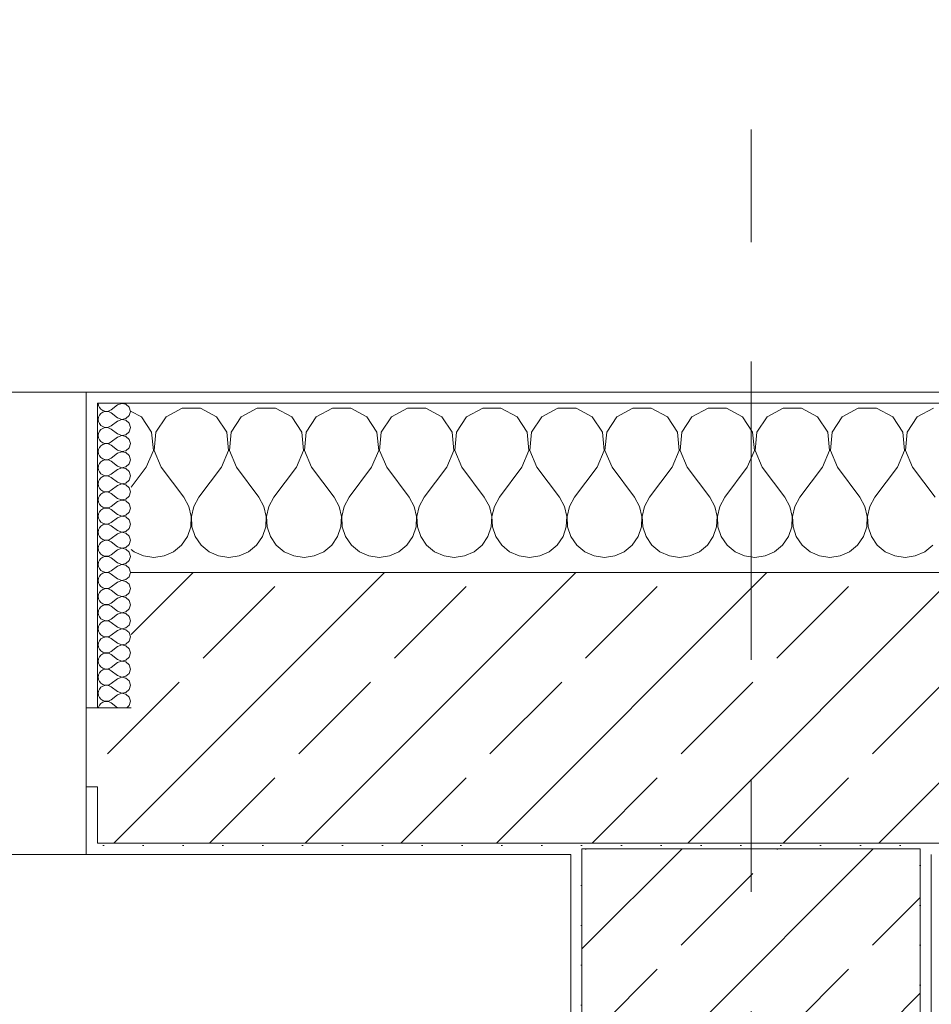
# Model space of a CAD drawing. Header units: metres. Extents: x -3.6 to 84.5, y -11 to 16.8.
# Tile 111 of 228: x 25.1 to 25.9, y 13.3 to 14.2. Entities that reach past the tile are written whole.
import ezdxf

# ---------------------------------------------------------------- set-up
doc = ezdxf.new("R2010")
doc.units = ezdxf.units.M
doc.header["$MEASUREMENT"] = 0
doc.linetypes.add('Strichlinie doppelt', pattern=[0.546806, 0.264583, -0.105833, 0.070556, -0.105833])
for name, color, linetype in [('451 - Universal.Achsen Raster', 7, 'Continuous'), ('604 - Struktur.Wand Aussen', 7, 'Continuous'), ('607 - Struktur.Stütze', 7, 'Continuous')]:
    doc.layers.add(name, color=color, linetype=linetype)
pattern_1 = [(45, (0, 0), (-0.0848528, 0.0848528), []), (45, (-0.04243, 0.04243), (-0.0848528, 0.0848528), [0.09, -0.03])]
pattern_2 = [(45, (0, 0), (-0.01767767, 0.01767767), [0, -0.025])]
pattern_3 = [(0, (0, 0), (0, 0.08660254), [0, -0.05]), (0, (0.025, 0.0433), (0, 0.08660254), [0, -0.05])]

# ---------------------------------------------------------------- blocks, each defined once
blk = doc.blocks.new('*X23')
at = {"layer": '604 - Struktur.Wand Aussen', "color": 7, "linetype": 'Continuous', "lineweight": 5}
for p, q in [((25.1891, 13.83299), (25.18, 13.83787)), ((25.19808, 13.81947), (25.1891, 13.83299)), ((25.2109, 13.83299), (25.20192, 13.81947)), ((25.22521, 13.84066), (25.2109, 13.83299)), ((25.24145, 13.84066), (25.22521, 13.84066)), ((25.25576, 13.83299), (25.24145, 13.84066)), ((25.26475, 13.81947), (25.25576, 13.83299)), ((25.27757, 13.83299), (25.26858, 13.81947)), ((25.29188, 13.84066), (25.27757, 13.83299)), ((25.30812, 13.84066), (25.29188, 13.84066)), ((25.32243, 13.83299), (25.30812, 13.84066)), ((25.33142, 13.81947), (25.32243, 13.83299)), ((25.34424, 13.83299), (25.33525, 13.81947)), ((25.35855, 13.84066), (25.34424, 13.83299)), ((25.37479, 13.84066), (25.35855, 13.84066)), ((25.3891, 13.83299), (25.37479, 13.84066)), ((25.39808, 13.81947), (25.3891, 13.83299)), ((25.4109, 13.83299), (25.40192, 13.81947)), ((25.42521, 13.84066), (25.4109, 13.83299)), ((25.44145, 13.84066), (25.42521, 13.84066)), ((25.45576, 13.83299), (25.44145, 13.84066)), ((25.46475, 13.81947), (25.45576, 13.83299)), ((25.47757, 13.83299), (25.46858, 13.81947)), ((25.49188, 13.84066), (25.47757, 13.83299)), ((25.50812, 13.84066), (25.49188, 13.84066)), ((25.52243, 13.83299), (25.50812, 13.84066)), ((25.53142, 13.81947), (25.52243, 13.83299)), ((25.54424, 13.83299), (25.53525, 13.81947)), ((25.55855, 13.84066), (25.54424, 13.83299)), ((25.57479, 13.84066), (25.55855, 13.84066)), ((25.5891, 13.83299), (25.57479, 13.84066)), ((25.59808, 13.81947), (25.5891, 13.83299)), ((25.6109, 13.83299), (25.60192, 13.81947)), ((25.62521, 13.84066), (25.6109, 13.83299)), ((25.64145, 13.84066), (25.62521, 13.84066)), ((25.65576, 13.83299), (25.64145, 13.84066)), ((25.66475, 13.81947), (25.65576, 13.83299)), ((25.67757, 13.83299), (25.66858, 13.81947)), ((25.69188, 13.84066), (25.67757, 13.83299)), ((25.70812, 13.84066), (25.69188, 13.84066)), ((25.72243, 13.83299), (25.70812, 13.84066)), ((25.73142, 13.81947), (25.72243, 13.83299)), ((25.74424, 13.83299), (25.73525, 13.81947)), ((25.75855, 13.84066), (25.74424, 13.83299)), ((25.77479, 13.84066), (25.75855, 13.84066)), ((25.7891, 13.83299), (25.77479, 13.84066)), ((25.79808, 13.81947), (25.7891, 13.83299)), ((25.8109, 13.83299), (25.80192, 13.81947)), ((25.82521, 13.84066), (25.8109, 13.83299)), ((25.84145, 13.84066), (25.82521, 13.84066)), ((25.85576, 13.83299), (25.84145, 13.84066)), ((25.86475, 13.81947), (25.85576, 13.83299)), ((25.87757, 13.83299), (25.86858, 13.81947)), ((25.89188, 13.84066), (25.87757, 13.83299)), ((25.19962, 13.8033), (25.19808, 13.81947)), ((25.20192, 13.81947), (25.20038, 13.8033)), ((25.26629, 13.8033), (25.26475, 13.81947)), ((25.26858, 13.81947), (25.26705, 13.8033)), ((25.33295, 13.8033), (25.33142, 13.81947)), ((25.33525, 13.81947), (25.33371, 13.8033)), ((25.39962, 13.8033), (25.39808, 13.81947)), ((25.40192, 13.81947), (25.40038, 13.8033)), ((25.46629, 13.8033), (25.46475, 13.81947)), ((25.46858, 13.81947), (25.46705, 13.8033)), ((25.53295, 13.8033), (25.53142, 13.81947)), ((25.53525, 13.81947), (25.53371, 13.8033)), ((25.59962, 13.8033), (25.59808, 13.81947)), ((25.60192, 13.81947), (25.60038, 13.8033)), ((25.66629, 13.8033), (25.66475, 13.81947)), ((25.66858, 13.81947), (25.66705, 13.8033)), ((25.73295, 13.8033), (25.73142, 13.81947)), ((25.73525, 13.81947), (25.73371, 13.8033)), ((25.79962, 13.8033), (25.79808, 13.81947)), ((25.80192, 13.81947), (25.80038, 13.8033)), ((25.86629, 13.8033), (25.86475, 13.81947)), ((25.86858, 13.81947), (25.86705, 13.8033)), ((25.19333, 13.78833), (25.19962, 13.8033)), ((25.20038, 13.8033), (25.20667, 13.78833)), ((25.26, 13.78833), (25.26629, 13.8033)), ((25.26705, 13.8033), (25.27333, 13.78833)), ((25.32667, 13.78833), (25.33295, 13.8033)), ((25.33371, 13.8033), (25.34, 13.78833)), ((25.39333, 13.78833), (25.39962, 13.8033)), ((25.40038, 13.8033), (25.40667, 13.78833)), ((25.46, 13.78833), (25.46629, 13.8033)), ((25.46705, 13.8033), (25.47333, 13.78833)), ((25.52667, 13.78833), (25.53295, 13.8033)), ((25.53371, 13.8033), (25.54, 13.78833)), ((25.59333, 13.78833), (25.59962, 13.8033)), ((25.60038, 13.8033), (25.60667, 13.78833)), ((25.66, 13.78833), (25.66629, 13.8033)), ((25.66705, 13.8033), (25.67333, 13.78833)), ((25.72667, 13.78833), (25.73295, 13.8033)), ((25.73371, 13.8033), (25.74, 13.78833)), ((25.79333, 13.78833), (25.79962, 13.8033)), ((25.80038, 13.8033), (25.80667, 13.78833)), ((25.86, 13.78833), (25.86629, 13.8033)), ((25.86705, 13.8033), (25.87333, 13.78833)), ((25.19333, 13.78833), (25.18, 13.77056)), ((25.20667, 13.78833), (25.22667, 13.76167)), ((25.26, 13.78833), (25.24, 13.76167)), ((25.27333, 13.78833), (25.29333, 13.76167)), ((25.32667, 13.78833), (25.30667, 13.76167)), ((25.34, 13.78833), (25.36, 13.76167)), ((25.39333, 13.78833), (25.37333, 13.76167)), ((25.40667, 13.78833), (25.42667, 13.76167)), ((25.46, 13.78833), (25.44, 13.76167)), ((25.47333, 13.78833), (25.49333, 13.76167)), ((25.52667, 13.78833), (25.50667, 13.76167)), ((25.54, 13.78833), (25.56, 13.76167)), ((25.59333, 13.78833), (25.57333, 13.76167)), ((25.60667, 13.78833), (25.62667, 13.76167)), ((25.66, 13.78833), (25.64, 13.76167)), ((25.67333, 13.78833), (25.69333, 13.76167)), ((25.72667, 13.78833), (25.70667, 13.76167)), ((25.74, 13.78833), (25.76, 13.76167)), ((25.79333, 13.78833), (25.77333, 13.76167)), ((25.80667, 13.78833), (25.82667, 13.76167)), ((25.86, 13.78833), (25.84, 13.76167)), ((25.87333, 13.78833), (25.89333, 13.76167)), ((25.23112, 13.75362), (25.22667, 13.76167)), ((25.24, 13.76167), (25.23555, 13.75362)), ((25.29778, 13.75362), (25.29333, 13.76167)), ((25.30667, 13.76167), (25.30222, 13.75362)), ((25.36445, 13.75362), (25.36, 13.76167)), ((25.37333, 13.76167), (25.36888, 13.75362)), ((25.43112, 13.75362), (25.42667, 13.76167)), ((25.44, 13.76167), (25.43555, 13.75362)), ((25.49778, 13.75362), (25.49333, 13.76167)), ((25.50667, 13.76167), (25.50222, 13.75362)), ((25.56445, 13.75362), (25.56, 13.76167)), ((25.57333, 13.76167), (25.56888, 13.75362)), ((25.63112, 13.75362), (25.62667, 13.76167)), ((25.64, 13.76167), (25.63555, 13.75362)), ((25.69778, 13.75362), (25.69333, 13.76167)), ((25.70667, 13.76167), (25.70222, 13.75362)), ((25.76445, 13.75362), (25.76, 13.76167)), ((25.77333, 13.76167), (25.76888, 13.75362)), ((25.83112, 13.75362), (25.82667, 13.76167)), ((25.84, 13.76167), (25.83555, 13.75362)), ((25.2332, 13.74466), (25.23112, 13.75362)), ((25.23555, 13.75362), (25.23347, 13.74466)), ((25.29987, 13.74466), (25.29778, 13.75362)), ((25.30222, 13.75362), (25.30013, 13.74466)), ((25.36653, 13.74466), (25.36445, 13.75362)), ((25.36888, 13.75362), (25.3668, 13.74466)), ((25.4332, 13.74466), (25.43112, 13.75362)), ((25.43555, 13.75362), (25.43347, 13.74466)), ((25.49987, 13.74466), (25.49778, 13.75362)), ((25.50222, 13.75362), (25.50013, 13.74466)), ((25.56653, 13.74466), (25.56445, 13.75362)), ((25.56888, 13.75362), (25.5668, 13.74466)), ((25.6332, 13.74466), (25.63112, 13.75362)), ((25.63555, 13.75362), (25.63347, 13.74466)), ((25.69987, 13.74466), (25.69778, 13.75362)), ((25.70222, 13.75362), (25.70013, 13.74466)), ((25.76653, 13.74466), (25.76445, 13.75362)), ((25.76888, 13.75362), (25.7668, 13.74466)), ((25.8332, 13.74466), (25.83112, 13.75362)), ((25.83555, 13.75362), (25.83347, 13.74466)), ((25.23275, 13.73547), (25.2332, 13.74466)), ((25.23347, 13.74466), (25.23391, 13.73547)), ((25.29942, 13.73547), (25.29987, 13.74466)), ((25.30013, 13.74466), (25.30058, 13.73547)), ((25.36609, 13.73547), (25.36653, 13.74466)), ((25.3668, 13.74466), (25.36725, 13.73547)), ((25.43275, 13.73547), (25.4332, 13.74466)), ((25.43347, 13.74466), (25.43391, 13.73547)), ((25.49942, 13.73547), (25.49987, 13.74466)), ((25.50013, 13.74466), (25.50058, 13.73547)), ((25.56609, 13.73547), (25.56653, 13.74466)), ((25.5668, 13.74466), (25.56725, 13.73547)), ((25.63275, 13.73547), (25.6332, 13.74466)), ((25.63347, 13.74466), (25.63391, 13.73547)), ((25.69942, 13.73547), (25.69987, 13.74466)), ((25.70013, 13.74466), (25.70058, 13.73547)), ((25.76609, 13.73547), (25.76653, 13.74466)), ((25.7668, 13.74466), (25.76725, 13.73547)), ((25.83275, 13.73547), (25.8332, 13.74466)), ((25.83347, 13.74466), (25.83391, 13.73547)), ((25.22981, 13.72676), (25.23275, 13.73547)), ((25.23391, 13.73547), (25.23685, 13.72676)), ((25.29648, 13.72676), (25.29942, 13.73547)), ((25.30058, 13.73547), (25.30352, 13.72676)), ((25.36315, 13.72676), (25.36609, 13.73547)), ((25.36725, 13.73547), (25.37019, 13.72676)), ((25.42981, 13.72676), (25.43275, 13.73547)), ((25.43391, 13.73547), (25.43685, 13.72676)), ((25.49648, 13.72676), (25.49942, 13.73547)), ((25.50058, 13.73547), (25.50352, 13.72676)), ((25.56315, 13.72676), (25.56609, 13.73547)), ((25.56725, 13.73547), (25.57019, 13.72676)), ((25.62981, 13.72676), (25.63275, 13.73547)), ((25.63391, 13.73547), (25.63685, 13.72676)), ((25.69648, 13.72676), (25.69942, 13.73547)), ((25.70058, 13.73547), (25.70352, 13.72676)), ((25.76315, 13.72676), (25.76609, 13.73547)), ((25.76725, 13.73547), (25.77019, 13.72676)), ((25.82981, 13.72676), (25.83275, 13.73547)), ((25.83391, 13.73547), (25.83685, 13.72676)), ((25.21752, 13.71331), (25.22461, 13.71918)), ((25.22461, 13.71918), (25.22981, 13.72676)), ((25.23685, 13.72676), (25.24206, 13.71918)), ((25.24206, 13.71918), (25.24914, 13.71331)), ((25.28419, 13.71331), (25.29127, 13.71918)), ((25.29127, 13.71918), (25.29648, 13.72676)), ((25.30352, 13.72676), (25.30873, 13.71918)), ((25.30873, 13.71918), (25.31581, 13.71331)), ((25.35086, 13.71331), (25.35794, 13.71918)), ((25.35794, 13.71918), (25.36315, 13.72676)), ((25.37019, 13.72676), (25.37539, 13.71918)), ((25.37539, 13.71918), (25.38248, 13.71331)), ((25.41752, 13.71331), (25.42461, 13.71918)), ((25.42461, 13.71918), (25.42981, 13.72676)), ((25.43685, 13.72676), (25.44206, 13.71918)), ((25.44206, 13.71918), (25.44914, 13.71331)), ((25.48419, 13.71331), (25.49127, 13.71918)), ((25.49127, 13.71918), (25.49648, 13.72676)), ((25.50352, 13.72676), (25.50873, 13.71918)), ((25.50873, 13.71918), (25.51581, 13.71331)), ((25.55086, 13.71331), (25.55794, 13.71918)), ((25.55794, 13.71918), (25.56315, 13.72676)), ((25.57019, 13.72676), (25.57539, 13.71918)), ((25.57539, 13.71918), (25.58248, 13.71331)), ((25.61752, 13.71331), (25.62461, 13.71918)), ((25.62461, 13.71918), (25.62981, 13.72676)), ((25.63685, 13.72676), (25.64206, 13.71918)), ((25.64206, 13.71918), (25.64914, 13.71331)), ((25.68419, 13.71331), (25.69127, 13.71918)), ((25.69127, 13.71918), (25.69648, 13.72676)), ((25.70352, 13.72676), (25.70873, 13.71918)), ((25.70873, 13.71918), (25.71581, 13.71331)), ((25.75086, 13.71331), (25.75794, 13.71918)), ((25.75794, 13.71918), (25.76315, 13.72676)), ((25.77019, 13.72676), (25.77539, 13.71918)), ((25.77539, 13.71918), (25.78248, 13.71331)), ((25.81752, 13.71331), (25.82461, 13.71918)), ((25.82461, 13.71918), (25.82981, 13.72676)), ((25.83685, 13.72676), (25.84206, 13.71918)), ((25.84206, 13.71918), (25.84914, 13.71331)), ((25.88419, 13.71331), (25.89127, 13.71918)), ((25.18, 13.71536), (25.18248, 13.71331)), ((25.18248, 13.71331), (25.19089, 13.7096)), ((25.20911, 13.7096), (25.21752, 13.71331)), ((25.24914, 13.71331), (25.25756, 13.7096)), ((25.27578, 13.7096), (25.28419, 13.71331)), ((25.31581, 13.71331), (25.32422, 13.7096)), ((25.34244, 13.7096), (25.35086, 13.71331)), ((25.38248, 13.71331), (25.39089, 13.7096)), ((25.40911, 13.7096), (25.41752, 13.71331)), ((25.44914, 13.71331), (25.45756, 13.7096)), ((25.47578, 13.7096), (25.48419, 13.71331)), ((25.51581, 13.71331), (25.52422, 13.7096)), ((25.54244, 13.7096), (25.55086, 13.71331)), ((25.58248, 13.71331), (25.59089, 13.7096)), ((25.60911, 13.7096), (25.61752, 13.71331)), ((25.64914, 13.71331), (25.65756, 13.7096)), ((25.67578, 13.7096), (25.68419, 13.71331)), ((25.71581, 13.71331), (25.72422, 13.7096)), ((25.74244, 13.7096), (25.75086, 13.71331)), ((25.78248, 13.71331), (25.79089, 13.7096)), ((25.80911, 13.7096), (25.81752, 13.71331)), ((25.84914, 13.71331), (25.85756, 13.7096)), ((25.87578, 13.7096), (25.88419, 13.71331)), ((25.19089, 13.7096), (25.2, 13.70833)), ((25.2, 13.70833), (25.20911, 13.7096)), ((25.25756, 13.7096), (25.26667, 13.70833)), ((25.26667, 13.70833), (25.27578, 13.7096)), ((25.32422, 13.7096), (25.33333, 13.70833)), ((25.33333, 13.70833), (25.34244, 13.7096)), ((25.39089, 13.7096), (25.4, 13.70833)), ((25.4, 13.70833), (25.40911, 13.7096)), ((25.45756, 13.7096), (25.46667, 13.70833)), ((25.46667, 13.70833), (25.47578, 13.7096)), ((25.52422, 13.7096), (25.53333, 13.70833)), ((25.53333, 13.70833), (25.54244, 13.7096)), ((25.59089, 13.7096), (25.6, 13.70833)), ((25.6, 13.70833), (25.60911, 13.7096)), ((25.65756, 13.7096), (25.66667, 13.70833)), ((25.66667, 13.70833), (25.67578, 13.7096)), ((25.72422, 13.7096), (25.73333, 13.70833)), ((25.73333, 13.70833), (25.74244, 13.7096)), ((25.79089, 13.7096), (25.8, 13.70833)), ((25.8, 13.70833), (25.80911, 13.7096)), ((25.85756, 13.7096), (25.86667, 13.70833)), ((25.86667, 13.70833), (25.87578, 13.7096))]:
    blk.add_line(p, q, dxfattribs=at)
blk = doc.blocks.new('*X45')
at = {"layer": '604 - Struktur.Wand Aussen', "color": 7, "linetype": 'Continuous', "lineweight": 5}
for p, q in [((25.15071, 13.845), (25.15099, 13.84305)), ((25.15099, 13.84305), (25.15178, 13.84124)), ((25.15178, 13.84124), (25.15304, 13.83973)), ((25.16786, 13.84357), (25.16214, 13.83929)), ((25.1715, 13.84497), (25.16786, 13.84357)), ((25.17534, 13.84425), (25.1715, 13.84497)), ((25.17822, 13.84161), (25.17534, 13.84425)), ((25.17929, 13.83786), (25.17822, 13.84161)), ((25.15099, 13.83267), (25.15071, 13.83071)), ((25.15178, 13.83447), (25.15099, 13.83267)), ((25.15304, 13.83599), (25.15178, 13.83447)), ((25.15304, 13.83973), (25.15466, 13.83861)), ((25.15466, 13.8371), (25.15304, 13.83599)), ((25.15466, 13.83861), (25.15653, 13.83798)), ((25.15653, 13.83773), (25.15466, 13.8371)), ((25.15653, 13.83798), (25.1585, 13.83789)), ((25.1585, 13.83783), (25.15653, 13.83773)), ((25.1585, 13.83789), (25.16042, 13.83833)), ((25.16042, 13.83738), (25.1585, 13.83783)), ((25.16042, 13.83833), (25.16214, 13.83929)), ((25.16214, 13.83643), (25.16042, 13.83738)), ((25.16786, 13.83214), (25.16214, 13.83643)), ((25.17534, 13.83147), (25.17822, 13.8341)), ((25.17822, 13.8341), (25.17929, 13.83786)), ((25.15071, 13.83071), (25.15099, 13.82876)), ((25.15099, 13.82876), (25.15178, 13.82696)), ((25.15178, 13.82696), (25.15304, 13.82544)), ((25.15304, 13.82544), (25.15466, 13.82433)), ((25.15466, 13.82433), (25.15653, 13.8237)), ((25.15653, 13.8237), (25.1585, 13.8236)), ((25.1585, 13.8236), (25.16042, 13.82405)), ((25.16042, 13.82405), (25.16214, 13.825)), ((25.16786, 13.82929), (25.16214, 13.825)), ((25.16786, 13.83214), (25.1715, 13.83074)), ((25.1715, 13.83069), (25.16786, 13.82929)), ((25.1715, 13.83074), (25.17534, 13.83147)), ((25.17534, 13.82996), (25.1715, 13.83069)), ((25.17822, 13.82733), (25.17534, 13.82996)), ((25.17929, 13.82357), (25.17822, 13.82733)), ((25.15099, 13.81838), (25.15071, 13.81643)), ((25.15071, 13.81643), (25.15099, 13.81448)), ((25.15178, 13.82018), (25.15099, 13.81838)), ((25.15304, 13.8217), (25.15178, 13.82018)), ((25.15466, 13.82282), (25.15304, 13.8217)), ((25.15653, 13.82345), (25.15466, 13.82282)), ((25.1585, 13.82354), (25.15653, 13.82345)), ((25.16042, 13.8231), (25.1585, 13.82354)), ((25.16214, 13.82214), (25.16042, 13.8231)), ((25.16786, 13.81786), (25.16214, 13.82214)), ((25.16786, 13.815), (25.16214, 13.81071)), ((25.16786, 13.81786), (25.1715, 13.81646)), ((25.1715, 13.8164), (25.16786, 13.815)), ((25.1715, 13.81646), (25.17534, 13.81718)), ((25.17534, 13.81567), (25.1715, 13.8164)), ((25.17534, 13.81718), (25.17822, 13.81982)), ((25.17822, 13.81304), (25.17534, 13.81567)), ((25.17822, 13.81982), (25.17929, 13.82357)), ((25.15099, 13.81448), (25.15178, 13.81267)), ((25.15178, 13.81267), (25.15304, 13.81116)), ((25.15304, 13.80742), (25.15178, 13.8059)), ((25.15304, 13.81116), (25.15466, 13.81004)), ((25.15466, 13.80853), (25.15304, 13.80742)), ((25.15466, 13.81004), (25.15653, 13.80941)), ((25.15653, 13.80916), (25.15466, 13.80853)), ((25.15653, 13.80941), (25.1585, 13.80931)), ((25.1585, 13.80926), (25.15653, 13.80916)), ((25.1585, 13.80931), (25.16042, 13.80976)), ((25.16042, 13.80881), (25.1585, 13.80926)), ((25.16042, 13.80976), (25.16214, 13.81071)), ((25.16214, 13.80786), (25.16042, 13.80881)), ((25.16786, 13.80357), (25.16214, 13.80786)), ((25.17929, 13.80929), (25.17822, 13.81304)), ((25.17822, 13.80553), (25.17929, 13.80929)), ((25.15099, 13.80409), (25.15071, 13.80214)), ((25.15071, 13.80214), (25.15099, 13.80019)), ((25.15178, 13.8059), (25.15099, 13.80409)), ((25.15099, 13.80019), (25.15178, 13.79839)), ((25.15178, 13.79839), (25.15304, 13.79687)), ((25.16786, 13.80071), (25.16214, 13.79643)), ((25.16786, 13.80357), (25.1715, 13.80217)), ((25.1715, 13.80211), (25.16786, 13.80071)), ((25.1715, 13.80217), (25.17534, 13.8029)), ((25.17534, 13.80139), (25.1715, 13.80211)), ((25.17534, 13.8029), (25.17822, 13.80553)), ((25.17822, 13.79876), (25.17534, 13.80139)), ((25.17929, 13.795), (25.17822, 13.79876)), ((25.15099, 13.78981), (25.15071, 13.78786)), ((25.15178, 13.79161), (25.15099, 13.78981)), ((25.15304, 13.79313), (25.15178, 13.79161)), ((25.15304, 13.79687), (25.15466, 13.79575)), ((25.15466, 13.79425), (25.15304, 13.79313)), ((25.15466, 13.79575), (25.15653, 13.79512)), ((25.15653, 13.79488), (25.15466, 13.79425)), ((25.15653, 13.79512), (25.1585, 13.79503)), ((25.1585, 13.79497), (25.15653, 13.79488)), ((25.1585, 13.79503), (25.16042, 13.79547)), ((25.16042, 13.79453), (25.1585, 13.79497)), ((25.16042, 13.79547), (25.16214, 13.79643)), ((25.16214, 13.79357), (25.16042, 13.79453)), ((25.16786, 13.78929), (25.16214, 13.79357)), ((25.16786, 13.78929), (25.1715, 13.78789)), ((25.17534, 13.78861), (25.17822, 13.79124)), ((25.17822, 13.79124), (25.17929, 13.795)), ((25.15071, 13.78786), (25.15099, 13.78591)), ((25.15099, 13.78591), (25.15178, 13.7841)), ((25.15178, 13.7841), (25.15304, 13.78258)), ((25.15304, 13.78258), (25.15466, 13.78147)), ((25.15466, 13.77996), (25.15304, 13.77884)), ((25.15466, 13.78147), (25.15653, 13.78084)), ((25.15653, 13.78059), (25.15466, 13.77996)), ((25.15653, 13.78084), (25.1585, 13.78074)), ((25.1585, 13.78069), (25.15653, 13.78059)), ((25.1585, 13.78074), (25.16042, 13.78119)), ((25.16042, 13.78024), (25.1585, 13.78069)), ((25.16042, 13.78119), (25.16214, 13.78214)), ((25.16214, 13.77929), (25.16042, 13.78024)), ((25.16786, 13.78643), (25.16214, 13.78214)), ((25.1715, 13.78783), (25.16786, 13.78643)), ((25.1715, 13.78789), (25.17534, 13.78861)), ((25.17534, 13.7871), (25.1715, 13.78783)), ((25.17822, 13.78447), (25.17534, 13.7871)), ((25.17929, 13.78071), (25.17822, 13.78447)), ((25.17822, 13.77696), (25.17929, 13.78071)), ((25.15099, 13.77552), (25.15071, 13.77357)), ((25.15071, 13.77357), (25.15099, 13.77162)), ((25.15178, 13.77733), (25.15099, 13.77552)), ((25.15099, 13.77162), (25.15178, 13.76982)), ((25.15304, 13.77884), (25.15178, 13.77733)), ((25.16786, 13.775), (25.16214, 13.77929)), ((25.16786, 13.77214), (25.16214, 13.76786)), ((25.16786, 13.775), (25.1715, 13.7736)), ((25.1715, 13.77354), (25.16786, 13.77214)), ((25.1715, 13.7736), (25.17534, 13.77433)), ((25.17534, 13.77282), (25.1715, 13.77354)), ((25.17534, 13.77433), (25.17822, 13.77696)), ((25.17822, 13.77018), (25.17534, 13.77282)), ((25.15178, 13.76304), (25.15099, 13.76124)), ((25.15178, 13.76982), (25.15304, 13.7683)), ((25.15304, 13.76456), (25.15178, 13.76304)), ((25.15304, 13.7683), (25.15466, 13.76718)), ((25.15466, 13.76567), (25.15304, 13.76456)), ((25.15466, 13.76718), (25.15653, 13.76655)), ((25.15653, 13.7663), (25.15466, 13.76567)), ((25.15653, 13.76655), (25.1585, 13.76646)), ((25.1585, 13.7664), (25.15653, 13.7663)), ((25.1585, 13.76646), (25.16042, 13.7669)), ((25.16042, 13.76595), (25.1585, 13.7664)), ((25.16042, 13.7669), (25.16214, 13.76786)), ((25.16214, 13.765), (25.16042, 13.76595)), ((25.16786, 13.76071), (25.16214, 13.765)), ((25.17534, 13.76004), (25.17822, 13.76267)), ((25.17929, 13.76643), (25.17822, 13.77018)), ((25.17822, 13.76267), (25.17929, 13.76643)), ((25.15099, 13.76124), (25.15071, 13.75929)), ((25.15071, 13.75929), (25.15099, 13.75733)), ((25.15099, 13.75733), (25.15178, 13.75553)), ((25.15178, 13.75553), (25.15304, 13.75401)), ((25.15304, 13.75401), (25.15466, 13.7529)), ((25.16786, 13.75786), (25.16214, 13.75357)), ((25.16786, 13.76071), (25.1715, 13.75931)), ((25.1715, 13.75926), (25.16786, 13.75786)), ((25.1715, 13.75931), (25.17534, 13.76004)), ((25.17534, 13.75853), (25.1715, 13.75926)), ((25.17822, 13.7559), (25.17534, 13.75853)), ((25.17929, 13.75214), (25.17822, 13.7559)), ((25.15099, 13.74695), (25.15071, 13.745)), ((25.15071, 13.745), (25.15099, 13.74305)), ((25.15178, 13.74876), (25.15099, 13.74695)), ((25.15304, 13.75027), (25.15178, 13.74876)), ((25.15466, 13.75139), (25.15304, 13.75027)), ((25.15466, 13.7529), (25.15653, 13.75227)), ((25.15653, 13.75202), (25.15466, 13.75139)), ((25.15653, 13.75227), (25.1585, 13.75217)), ((25.1585, 13.75211), (25.15653, 13.75202)), ((25.1585, 13.75217), (25.16042, 13.75262)), ((25.16042, 13.75167), (25.1585, 13.75211)), ((25.16042, 13.75262), (25.16214, 13.75357)), ((25.16214, 13.75071), (25.16042, 13.75167)), ((25.16786, 13.74643), (25.16214, 13.75071)), ((25.16786, 13.74643), (25.1715, 13.74503)), ((25.1715, 13.74503), (25.17534, 13.74575)), ((25.17534, 13.74575), (25.17822, 13.74839)), ((25.17822, 13.74839), (25.17929, 13.75214)), ((25.15099, 13.74305), (25.15178, 13.74124)), ((25.15178, 13.74124), (25.15304, 13.73973)), ((25.15304, 13.73973), (25.15466, 13.73861)), ((25.15466, 13.7371), (25.15304, 13.73599)), ((25.15466, 13.73861), (25.15653, 13.73798)), ((25.15653, 13.73773), (25.15466, 13.7371)), ((25.15653, 13.73798), (25.1585, 13.73789)), ((25.1585, 13.73783), (25.15653, 13.73773)), ((25.1585, 13.73789), (25.16042, 13.73833)), ((25.16042, 13.73738), (25.1585, 13.73783)), ((25.16042, 13.73833), (25.16214, 13.73929)), ((25.16214, 13.73643), (25.16042, 13.73738)), ((25.16786, 13.74357), (25.16214, 13.73929)), ((25.16786, 13.73214), (25.16214, 13.73643)), ((25.1715, 13.74497), (25.16786, 13.74357)), ((25.17534, 13.74425), (25.1715, 13.74497)), ((25.17822, 13.74161), (25.17534, 13.74425)), ((25.17929, 13.73786), (25.17822, 13.74161)), ((25.17822, 13.7341), (25.17929, 13.73786)), ((25.15099, 13.73267), (25.15071, 13.73071)), ((25.15071, 13.73071), (25.15099, 13.72876)), ((25.15178, 13.73447), (25.15099, 13.73267)), ((25.15099, 13.72876), (25.15178, 13.72696)), ((25.15304, 13.73599), (25.15178, 13.73447)), ((25.16786, 13.72929), (25.16214, 13.725)), ((25.16786, 13.73214), (25.1715, 13.73074)), ((25.1715, 13.73069), (25.16786, 13.72929)), ((25.1715, 13.73074), (25.17534, 13.73147)), ((25.17534, 13.72996), (25.1715, 13.73069)), ((25.17534, 13.73147), (25.17822, 13.7341)), ((25.17822, 13.72733), (25.17534, 13.72996)), ((25.15178, 13.72018), (25.15099, 13.71838)), ((25.15178, 13.72696), (25.15304, 13.72544)), ((25.15304, 13.7217), (25.15178, 13.72018)), ((25.15304, 13.72544), (25.15466, 13.72433)), ((25.15466, 13.72282), (25.15304, 13.7217)), ((25.15466, 13.72433), (25.15653, 13.7237)), ((25.15653, 13.72345), (25.15466, 13.72282)), ((25.15653, 13.7237), (25.1585, 13.7236)), ((25.1585, 13.72354), (25.15653, 13.72345)), ((25.1585, 13.7236), (25.16042, 13.72405)), ((25.16042, 13.7231), (25.1585, 13.72354)), ((25.16042, 13.72405), (25.16214, 13.725)), ((25.16214, 13.72214), (25.16042, 13.7231)), ((25.16786, 13.71786), (25.16214, 13.72214)), ((25.17534, 13.71718), (25.17822, 13.71982)), ((25.17929, 13.72357), (25.17822, 13.72733)), ((25.17822, 13.71982), (25.17929, 13.72357)), ((25.15099, 13.71838), (25.15071, 13.71643)), ((25.15071, 13.71643), (25.15099, 13.71448)), ((25.15099, 13.71448), (25.15178, 13.71267)), ((25.15178, 13.71267), (25.15304, 13.71116)), ((25.15304, 13.71116), (25.15466, 13.71004)), ((25.16042, 13.70976), (25.16214, 13.71071)), ((25.16786, 13.715), (25.16214, 13.71071)), ((25.16786, 13.71786), (25.1715, 13.71646)), ((25.1715, 13.7164), (25.16786, 13.715)), ((25.1715, 13.71646), (25.17534, 13.71718)), ((25.17534, 13.71567), (25.1715, 13.7164)), ((25.17822, 13.71304), (25.17534, 13.71567)), ((25.17929, 13.70929), (25.17822, 13.71304)), ((25.15099, 13.70409), (25.15071, 13.70214)), ((25.15071, 13.70214), (25.15099, 13.70019)), ((25.15178, 13.7059), (25.15099, 13.70409)), ((25.15304, 13.70742), (25.15178, 13.7059)), ((25.15466, 13.70853), (25.15304, 13.70742)), ((25.15466, 13.71004), (25.15653, 13.70941)), ((25.15653, 13.70916), (25.15466, 13.70853)), ((25.15653, 13.70941), (25.1585, 13.70931)), ((25.1585, 13.70926), (25.15653, 13.70916)), ((25.1585, 13.70931), (25.16042, 13.70976)), ((25.16042, 13.70881), (25.1585, 13.70926)), ((25.16214, 13.70786), (25.16042, 13.70881)), ((25.16786, 13.70357), (25.16214, 13.70786)), ((25.16786, 13.70357), (25.1715, 13.70217)), ((25.1715, 13.70211), (25.16786, 13.70071)), ((25.1715, 13.70217), (25.17534, 13.7029)), ((25.17534, 13.70139), (25.1715, 13.70211)), ((25.17534, 13.7029), (25.17822, 13.70553)), ((25.17822, 13.69876), (25.17534, 13.70139)), ((25.17822, 13.70553), (25.17929, 13.70929)), ((25.15099, 13.70019), (25.15178, 13.69839)), ((25.15178, 13.69839), (25.15304, 13.69687)), ((25.15304, 13.69313), (25.15178, 13.69161)), ((25.15304, 13.69687), (25.15466, 13.69575)), ((25.15466, 13.69425), (25.15304, 13.69313)), ((25.15466, 13.69575), (25.15653, 13.69512)), ((25.15653, 13.69488), (25.15466, 13.69425)), ((25.15653, 13.69512), (25.1585, 13.69503)), ((25.1585, 13.69497), (25.15653, 13.69488)), ((25.1585, 13.69503), (25.16042, 13.69547)), ((25.16042, 13.69453), (25.1585, 13.69497)), ((25.16042, 13.69547), (25.16214, 13.69643)), ((25.16214, 13.69357), (25.16042, 13.69453)), ((25.16786, 13.70071), (25.16214, 13.69643)), ((25.16786, 13.68929), (25.16214, 13.69357)), ((25.17929, 13.695), (25.17822, 13.69876)), ((25.17822, 13.69124), (25.17929, 13.695)), ((25.15099, 13.68981), (25.15071, 13.68786)), ((25.15071, 13.68786), (25.15099, 13.68591)), ((25.15178, 13.69161), (25.15099, 13.68981)), ((25.15099, 13.68591), (25.15178, 13.6841)), ((25.15178, 13.6841), (25.15304, 13.68258)), ((25.16786, 13.68643), (25.16214, 13.68214)), ((25.16786, 13.68929), (25.1715, 13.68789)), ((25.1715, 13.68783), (25.16786, 13.68643)), ((25.1715, 13.68789), (25.17534, 13.68861)), ((25.17534, 13.6871), (25.1715, 13.68783)), ((25.17534, 13.68861), (25.17822, 13.69124)), ((25.17822, 13.68447), (25.17534, 13.6871)), ((25.17929, 13.68071), (25.17822, 13.68447)), ((25.15099, 13.67552), (25.15071, 13.67357)), ((25.15178, 13.67733), (25.15099, 13.67552)), ((25.15304, 13.67884), (25.15178, 13.67733)), ((25.15304, 13.68258), (25.15466, 13.68147)), ((25.15466, 13.67996), (25.15304, 13.67884)), ((25.15466, 13.68147), (25.15653, 13.68084)), ((25.15653, 13.68059), (25.15466, 13.67996)), ((25.15653, 13.68084), (25.1585, 13.68074)), ((25.1585, 13.68069), (25.15653, 13.68059)), ((25.1585, 13.68074), (25.16042, 13.68119)), ((25.16042, 13.68024), (25.1585, 13.68069)), ((25.16042, 13.68119), (25.16214, 13.68214)), ((25.16214, 13.67929), (25.16042, 13.68024)), ((25.16786, 13.675), (25.16214, 13.67929)), ((25.17534, 13.67433), (25.17822, 13.67696)), ((25.17822, 13.67696), (25.17929, 13.68071)), ((25.15071, 13.67357), (25.15099, 13.67162)), ((25.15099, 13.67162), (25.15178, 13.66982)), ((25.15178, 13.66982), (25.15304, 13.6683)), ((25.15304, 13.6683), (25.15466, 13.66718)), ((25.15466, 13.66718), (25.15653, 13.66655)), ((25.15653, 13.66655), (25.1585, 13.66646)), ((25.1585, 13.6664), (25.15653, 13.6663)), ((25.1585, 13.66646), (25.16042, 13.6669)), ((25.16042, 13.66595), (25.1585, 13.6664)), ((25.16042, 13.6669), (25.16214, 13.66786)), ((25.16786, 13.67214), (25.16214, 13.66786)), ((25.16786, 13.675), (25.1715, 13.6736)), ((25.1715, 13.67354), (25.16786, 13.67214)), ((25.1715, 13.6736), (25.17534, 13.67433)), ((25.17534, 13.67282), (25.1715, 13.67354)), ((25.17822, 13.67018), (25.17534, 13.67282)), ((25.17929, 13.66643), (25.17822, 13.67018)), ((25.17822, 13.66267), (25.17929, 13.66643)), ((25.15099, 13.66124), (25.15071, 13.65929)), ((25.15071, 13.65929), (25.15099, 13.65733)), ((25.15178, 13.66304), (25.15099, 13.66124)), ((25.15304, 13.66456), (25.15178, 13.66304)), ((25.15466, 13.66567), (25.15304, 13.66456)), ((25.15653, 13.6663), (25.15466, 13.66567)), ((25.16214, 13.665), (25.16042, 13.66595)), ((25.16786, 13.66071), (25.16214, 13.665)), ((25.16786, 13.65786), (25.16214, 13.65357)), ((25.16786, 13.66071), (25.1715, 13.65931)), ((25.1715, 13.65926), (25.16786, 13.65786)), ((25.1715, 13.65931), (25.17534, 13.66004)), ((25.17534, 13.65853), (25.1715, 13.65926)), ((25.17534, 13.66004), (25.17822, 13.66267)), ((25.17822, 13.6559), (25.17534, 13.65853)), ((25.15099, 13.65733), (25.15178, 13.65553)), ((25.15178, 13.65553), (25.15304, 13.65401)), ((25.15304, 13.65027), (25.15178, 13.64876)), ((25.15304, 13.65401), (25.15466, 13.6529)), ((25.15466, 13.65139), (25.15304, 13.65027)), ((25.15466, 13.6529), (25.15653, 13.65227)), ((25.15653, 13.65202), (25.15466, 13.65139)), ((25.15653, 13.65227), (25.1585, 13.65217)), ((25.1585, 13.65211), (25.15653, 13.65202)), ((25.1585, 13.65217), (25.16042, 13.65262)), ((25.16042, 13.65167), (25.1585, 13.65211)), ((25.16042, 13.65262), (25.16214, 13.65357)), ((25.16214, 13.65071), (25.16042, 13.65167)), ((25.16786, 13.64643), (25.16214, 13.65071)), ((25.17929, 13.65214), (25.17822, 13.6559)), ((25.17822, 13.64839), (25.17929, 13.65214)), ((25.15099, 13.64695), (25.15071, 13.645)), ((25.15071, 13.645), (25.15099, 13.64305)), ((25.15178, 13.64876), (25.15099, 13.64695)), ((25.15099, 13.64305), (25.15178, 13.64124)), ((25.15178, 13.64124), (25.15304, 13.63973)), ((25.16786, 13.64357), (25.16214, 13.63929)), ((25.16786, 13.64643), (25.1715, 13.64503)), ((25.1715, 13.64497), (25.16786, 13.64357)), ((25.1715, 13.64503), (25.17534, 13.64575)), ((25.17534, 13.64425), (25.1715, 13.64497)), ((25.17534, 13.64575), (25.17822, 13.64839)), ((25.17822, 13.64161), (25.17534, 13.64425)), ((25.17929, 13.63786), (25.17822, 13.64161)), ((25.15099, 13.63267), (25.15071, 13.63071)), ((25.15178, 13.63447), (25.15099, 13.63267)), ((25.15304, 13.63599), (25.15178, 13.63447)), ((25.15304, 13.63973), (25.15466, 13.63861)), ((25.15466, 13.6371), (25.15304, 13.63599)), ((25.15466, 13.63861), (25.15653, 13.63798)), ((25.15653, 13.63773), (25.15466, 13.6371)), ((25.15653, 13.63798), (25.1585, 13.63789)), ((25.1585, 13.63783), (25.15653, 13.63773)), ((25.1585, 13.63789), (25.16042, 13.63833)), ((25.16042, 13.63738), (25.1585, 13.63783)), ((25.16042, 13.63833), (25.16214, 13.63929)), ((25.16214, 13.63643), (25.16042, 13.63738)), ((25.16786, 13.63214), (25.16214, 13.63643)), ((25.16786, 13.63214), (25.1715, 13.63074)), ((25.1715, 13.63074), (25.17534, 13.63147)), ((25.17534, 13.63147), (25.17822, 13.6341)), ((25.17822, 13.6341), (25.17929, 13.63786)), ((25.15071, 13.63071), (25.15099, 13.62876)), ((25.15099, 13.62876), (25.15178, 13.62696)), ((25.15178, 13.62696), (25.15304, 13.62544)), ((25.15304, 13.62544), (25.15466, 13.62433)), ((25.15466, 13.62282), (25.15304, 13.6217)), ((25.15466, 13.62433), (25.15653, 13.6237)), ((25.15653, 13.62345), (25.15466, 13.62282)), ((25.15653, 13.6237), (25.1585, 13.6236)), ((25.1585, 13.62354), (25.15653, 13.62345)), ((25.1585, 13.6236), (25.16042, 13.62405)), ((25.16042, 13.6231), (25.1585, 13.62354)), ((25.16042, 13.62405), (25.16214, 13.625)), ((25.16214, 13.62214), (25.16042, 13.6231)), ((25.16786, 13.62929), (25.16214, 13.625)), ((25.1715, 13.63069), (25.16786, 13.62929)), ((25.17534, 13.62996), (25.1715, 13.63069)), ((25.17822, 13.62733), (25.17534, 13.62996)), ((25.17929, 13.62357), (25.17822, 13.62733)), ((25.17822, 13.61982), (25.17929, 13.62357)), ((25.15099, 13.61838), (25.15071, 13.61643)), ((25.15071, 13.61643), (25.15099, 13.61448)), ((25.15178, 13.62018), (25.15099, 13.61838)), ((25.15099, 13.61448), (25.15178, 13.61267)), ((25.15304, 13.6217), (25.15178, 13.62018)), ((25.16786, 13.61786), (25.16214, 13.62214)), ((25.16786, 13.615), (25.16214, 13.61071)), ((25.16786, 13.61786), (25.1715, 13.61646)), ((25.1715, 13.6164), (25.16786, 13.615)), ((25.1715, 13.61646), (25.17534, 13.61718)), ((25.17534, 13.61567), (25.1715, 13.6164)), ((25.17534, 13.61718), (25.17822, 13.61982)), ((25.17822, 13.61304), (25.17534, 13.61567)), ((25.15178, 13.6059), (25.15099, 13.60409)), ((25.15178, 13.61267), (25.15304, 13.61116)), ((25.15304, 13.60742), (25.15178, 13.6059)), ((25.15304, 13.61116), (25.15466, 13.61004)), ((25.15466, 13.60853), (25.15304, 13.60742)), ((25.15466, 13.61004), (25.15653, 13.60941)), ((25.15653, 13.60916), (25.15466, 13.60853)), ((25.15653, 13.60941), (25.1585, 13.60931)), ((25.1585, 13.60926), (25.15653, 13.60916)), ((25.1585, 13.60931), (25.16042, 13.60976)), ((25.16042, 13.60881), (25.1585, 13.60926)), ((25.16042, 13.60976), (25.16214, 13.61071)), ((25.16214, 13.60786), (25.16042, 13.60881)), ((25.16786, 13.60357), (25.16214, 13.60786)), ((25.17534, 13.6029), (25.17822, 13.60553)), ((25.17929, 13.60929), (25.17822, 13.61304)), ((25.17822, 13.60553), (25.17929, 13.60929)), ((25.15099, 13.60409), (25.15071, 13.60214)), ((25.15071, 13.60214), (25.15099, 13.60019)), ((25.15099, 13.60019), (25.15178, 13.59839)), ((25.15178, 13.59839), (25.15304, 13.59687)), ((25.15304, 13.59687), (25.15466, 13.59575)), ((25.16786, 13.60071), (25.16214, 13.59643)), ((25.16786, 13.60357), (25.1715, 13.60217)), ((25.1715, 13.60211), (25.16786, 13.60071)), ((25.1715, 13.60217), (25.17534, 13.6029)), ((25.17534, 13.60139), (25.1715, 13.60211)), ((25.17822, 13.59876), (25.17534, 13.60139)), ((25.17929, 13.595), (25.17822, 13.59876)), ((25.15099, 13.58981), (25.15071, 13.58786)), ((25.15071, 13.58786), (25.15099, 13.58591)), ((25.15178, 13.59161), (25.15099, 13.58981)), ((25.15304, 13.59313), (25.15178, 13.59161)), ((25.15466, 13.59425), (25.15304, 13.59313)), ((25.15466, 13.59575), (25.15653, 13.59512)), ((25.15653, 13.59488), (25.15466, 13.59425)), ((25.15653, 13.59512), (25.1585, 13.59503)), ((25.1585, 13.59497), (25.15653, 13.59488)), ((25.1585, 13.59503), (25.16042, 13.59547)), ((25.16042, 13.59453), (25.1585, 13.59497)), ((25.16042, 13.59547), (25.16214, 13.59643)), ((25.16214, 13.59357), (25.16042, 13.59453)), ((25.16786, 13.58929), (25.16214, 13.59357)), ((25.16786, 13.58929), (25.1715, 13.58789)), ((25.1715, 13.58783), (25.16786, 13.58643)), ((25.1715, 13.58789), (25.17534, 13.58861)), ((25.17534, 13.5871), (25.1715, 13.58783)), ((25.17534, 13.58861), (25.17822, 13.59124)), ((25.17822, 13.59124), (25.17929, 13.595)), ((25.15099, 13.58591), (25.15178, 13.5841)), ((25.15178, 13.5841), (25.15304, 13.58258)), ((25.15304, 13.58258), (25.15466, 13.58147)), ((25.15466, 13.57996), (25.15304, 13.57884)), ((25.15466, 13.58147), (25.15653, 13.58084)), ((25.15653, 13.58059), (25.15466, 13.57996)), ((25.15653, 13.58084), (25.1585, 13.58074)), ((25.1585, 13.58069), (25.15653, 13.58059)), ((25.1585, 13.58074), (25.16042, 13.58119)), ((25.16042, 13.58024), (25.1585, 13.58069)), ((25.16042, 13.58119), (25.16214, 13.58214)), ((25.16214, 13.57929), (25.16042, 13.58024)), ((25.16786, 13.58643), (25.16214, 13.58214)), ((25.16786, 13.575), (25.16214, 13.57929)), ((25.17822, 13.58447), (25.17534, 13.5871)), ((25.17929, 13.58071), (25.17822, 13.58447)), ((25.17822, 13.57696), (25.17929, 13.58071)), ((25.15099, 13.57552), (25.15091, 13.575)), ((25.15178, 13.57733), (25.15099, 13.57552)), ((25.15304, 13.57884), (25.15178, 13.57733)), ((25.17608, 13.575), (25.17822, 13.57696))]:
    blk.add_line(p, q, dxfattribs=at)

msp = doc.modelspace()

# ---------------------------------------------------------------- hatches: boundary and pattern name
at = {"layer": '604 - Struktur.Wand Aussen', "linetype": 'Continuous', "lineweight": 0, "true_color": 0x000000}
h = msp.add_hatch(dxfattribs=at)
h.set_pattern_fill('Verputz_0001', color=18, style=0, pattern_type=2)
h.set_pattern_definition(pattern_3)
h.paths.add_polyline_path([(25.15, 13.855), (25.14, 13.855), (25.14, 13.575), (25.15, 13.575)])
h = msp.add_hatch(dxfattribs=at)
h.set_pattern_fill('Verputz_0001', color=18, style=0, pattern_type=2)
h.set_pattern_definition(pattern_3)
h.paths.add_polyline_path([(25.15, 13.855), (25.15, 13.845), (26.33, 13.845), (26.33, 13.855)])
h = msp.add_hatch(dxfattribs=at)
h.set_pattern_fill('Beton__Stahlbeton_0001', color=18, style=0, pattern_type=2)
h.set_pattern_definition(pattern_1)
h.paths.add_polyline_path([(25.14, 13.505), (25.15, 13.505), (25.15, 13.455), (26.33, 13.455), (26.33, 13.505), (26.34, 13.505), (26.34, 13.575), (26.33, 13.575), (26.3, 13.575), (26.3, 13.695), (25.18, 13.695), (25.18, 13.575), (25.15, 13.575), (25.14, 13.575)])
h = msp.add_hatch(dxfattribs=at)
h.set_pattern_fill('Gips_0001', color=18, style=0, pattern_type=2)
h.set_pattern_definition(pattern_2)
h.paths.add_polyline_path([(25.15, 13.445), (25.15, 13.505), (25.14, 13.505), (25.14, 13.445)])
h = msp.add_hatch(dxfattribs=at)
h.set_pattern_fill('Gips_0001', color=18, style=0, pattern_type=2)
h.set_pattern_definition(pattern_2)
h.paths.add_polyline_path([(25.15, 13.445), (25.56999, 13.445), (25.56999, 13.455), (25.15, 13.455)])
h = msp.add_hatch(dxfattribs=at)
h.set_pattern_fill('Gips_0001', color=18, style=0, pattern_type=2)
h.set_pattern_definition(pattern_2)
h.paths.add_polyline_path([(25.88999, 13.455), (25.88999, 13.445), (26.33, 13.445), (26.33, 13.455)])
at = {"layer": '607 - Struktur.Stütze', "linetype": 'Continuous', "lineweight": 0, "true_color": 0x000000}
h = msp.add_hatch(dxfattribs=at)
h.set_pattern_fill('Gips_0001', color=18, style=0, pattern_type=2)
h.set_pattern_definition(pattern_2)
h.paths.add_polyline_path([(25.56999, 13.445), (25.57999, 13.445), (25.57999, 13.44998), (25.87999, 13.44998), (25.87999, 13.445), (25.88999, 13.445), (25.88999, 13.455), (25.56999, 13.455)])
h = msp.add_hatch(dxfattribs=at)
h.set_pattern_fill('Beton__Stahlbeton_0001', color=18, style=0, pattern_type=2)
h.set_pattern_definition(pattern_1)
h.paths.add_polyline_path([(25.57999, 12.99998), (25.87999, 12.99998), (25.87999, 13.44998), (25.57999, 13.44998)])
h = msp.add_hatch(dxfattribs=at)
h.set_pattern_fill('Gips_0001', color=18, style=0, pattern_type=2)
h.set_pattern_definition(pattern_2)
h.paths.add_polyline_path([(25.56999, 13.445), (25.56999, 12.98998), (25.65002, 12.98998), (25.65002, 12.99998), (25.57999, 12.99998), (25.57999, 13.445)])
h = msp.add_hatch(dxfattribs=at)
h.set_pattern_fill('Gips_0001', color=18, style=0, pattern_type=2)
h.set_pattern_definition(pattern_2)
h.paths.add_polyline_path([(25.87999, 12.99998), (25.82002, 12.99998), (25.82002, 12.98998), (25.88999, 12.98998), (25.88999, 13.445), (25.87999, 13.445)])

# ---------------------------------------------------------------- linework, layer by layer
at = {"layer": '451 - Universal.Achsen Raster', "color": 160, "linetype": 'Strichlinie doppelt', "lineweight": 9, "true_color": 0x3232ff}
msp.add_line((25.72999, -10.585), (25.72999, 16.355), dxfattribs=at)
at = {"layer": '604 - Struktur.Wand Aussen', "color": 7, "linetype": 'Continuous', "lineweight": 13}
for p, q in [((25.14, 13.855), (22.74, 13.855)), ((26.3, 13.695), (25.18, 13.695)), ((25.14, 13.575), (25.14, 13.505)), ((25.15, 13.455), (25.15, 13.505)), ((25.15, 13.455), (26.33, 13.455)), ((22.74, 13.445), (25.14, 13.445))]:
    msp.add_line(p, q, dxfattribs=at)
at = {"layer": '604 - Struktur.Wand Aussen', "color": 7, "linetype": 'Continuous', "lineweight": 5}
for p, q in [((25.14, 13.855), (25.14, 13.845)), ((25.15, 13.855), (25.14, 13.855)), ((25.14, 13.845), (25.14, 13.705)), ((25.18, 13.845), (25.15, 13.845)), ((25.15, 13.575), (25.15, 13.845)), ((25.15, 13.845), (25.15, 13.575)), ((26.3, 13.845), (25.18, 13.845)), ((25.14, 13.705), (25.14, 13.695)), ((25.14, 13.695), (25.14, 13.575)), ((25.15, 13.575), (25.14, 13.575)), ((25.18, 13.575), (25.15, 13.575)), ((25.14, 13.505), (25.14, 13.455)), ((25.15, 13.505), (25.14, 13.505)), ((25.14, 13.455), (25.14, 13.445)), ((25.15, 13.445), (25.14, 13.445))]:
    msp.add_line(p, q, dxfattribs=at)
at = {"layer": '604 - Struktur.Wand Aussen', "color": 7, "linetype": 'Continuous', "lineweight": 5, "flags": 128}
for points in [[(26.33, 13.855), (25.15, 13.855)], [(25.15, 13.445), (25.56999, 13.445)]]:
    msp.add_lwpolyline(points, dxfattribs=at)
at = {"layer": '607 - Struktur.Stütze', "color": 7, "linetype": 'Continuous', "lineweight": 13, "flags": 128}
msp.add_lwpolyline([(25.57999, 12.99998), (25.87999, 12.99998), (25.87999, 13.44998), (25.57999, 13.44998)], close=True, dxfattribs=at)
at = {"layer": '607 - Struktur.Stütze', "color": 7, "linetype": 'Continuous', "lineweight": 5, "flags": 128}
for points in [[(25.56999, 13.445), (25.56999, 12.98998), (25.65002, 12.98998)], [(25.82002, 12.98998), (25.88999, 12.98998), (25.88999, 13.445)]]:
    msp.add_lwpolyline(points, dxfattribs=at)

# ---------------------------------------------------------------- block references
at = {"layer": '604 - Struktur.Wand Aussen', "color": 7, "lineweight": 18}
for name in ['*X45', '*X23']:
    msp.add_blockref(name, (0, 0), dxfattribs=at)

doc.saveas('drawing.dxf')
